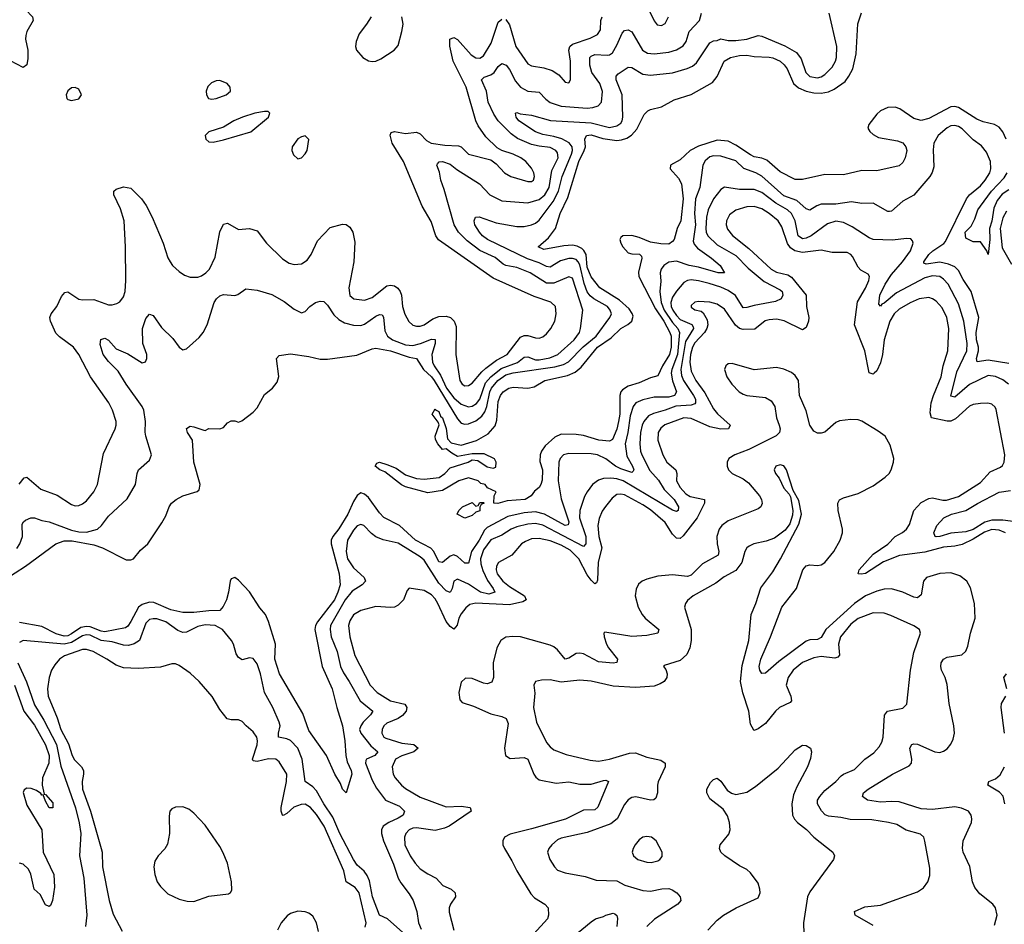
# Model space of a CAD drawing. Header units: inches. Extents: x 1694797 to 1849917, y 907313 to 1017959.
# Tile 115 of 256: x 1724271 to 1729577, y 952641 to 957514. Entities that reach past the tile are written whole.
import ezdxf

# ---------------------------------------------------------------- set-up
doc = ezdxf.new("R2010")
doc.units = ezdxf.units.IN
doc.header["$MEASUREMENT"] = 0
doc.layers.add('B7925', color=7, linetype='Continuous')

msp = doc.modelspace()

# ---------------------------------------------------------------- linework, layer by layer
at = {"layer": 'B7925', "color": 5}
for points, elevation in [([(1724263.1, 957743.1), (1724292.5, 957590), (1724301.5, 957570), (1724340.6, 957530), (1724343.2, 957510), (1724309.2, 957450), (1724303, 957430), (1724302.1, 957410), (1724314.1, 957350), (1724314.1, 957305.9), (1724309, 957271), (1724290, 957256.5), (1724187.5, 957310)], 680), ([(1724190, 954498.5), (1724302.9, 954570), (1724466, 954690), (1724510, 954707.7), (1724553.3, 954706.7), (1724670, 954685.6), (1724717.2, 954670), (1724844.8, 954604.8), (1724870, 954603.8), (1724884.2, 954610), (1724922.5, 954657.5), (1724961.6, 954690), (1725036.9, 954803.1), (1725057.7, 954842.3), (1725075.6, 954890), (1725089.6, 954910), (1725114.5, 954930), (1725150, 954948.9), (1725227.2, 954972.8), (1725237.7, 954982.3), (1725242.6, 955010), (1725209.7, 955130), (1725202, 955250), (1725175.6, 955290), (1725170, 955311.3), (1725190, 955323.8), (1725210, 955321.1), (1725262.5, 955302.5), (1725270, 955302), (1725290, 955312.7), (1725350, 955310.6), (1725370, 955317.3), (1725390, 955342.8), (1725410, 955353.4), (1725430, 955353), (1725450, 955345.5), (1725467.5, 955352.5), (1725530, 955400.7), (1725550, 955422.8), (1725590, 955494.8), (1725633.2, 955530), (1725658.3, 955561.7), (1725667.3, 955592.7), (1725654, 955690), (1725670, 955706), (1725730, 955714.6), (1725830, 955699.6), (1725890, 955685.2), (1725930, 955685.5), (1726087.1, 955707.1), (1726170, 955741.4), (1726190, 955745.3), (1726270, 955730.6), (1726370, 955695.7), (1726408.8, 955688.8), (1726447.9, 955630), (1726489.8, 955590), (1726504.1, 955570), (1726630, 955363.9), (1726650, 955341.2), (1726670, 955335.3), (1726690, 955338), (1726730, 955352.8), (1726761.4, 955378.6), (1726777.5, 955402.5), (1726788.4, 955430), (1726804.6, 955510), (1726813, 955530), (1726848.5, 955570), (1726890, 955600.8), (1726930, 955612.8), (1727155.4, 955644.6), (1727202.3, 955657.7), (1727228.3, 955671.7), (1727307.8, 955752.2), (1727378.6, 955810), (1727451.9, 955910), (1727459.5, 955930), (1727454.1, 955950), (1727438.1, 955970), (1727365.2, 956010), (1727345.9, 956025.9), (1727330, 956047.7), (1727313.8, 956093.8), (1727290, 956193.4), (1727281.1, 956210), (1727270, 956222), (1727250, 956228.4), (1727230, 956227.6), (1727185.1, 956214.9), (1727130, 956181), (1727110, 956183.9), (1727070, 956204.4), (1727006.9, 956226.9), (1726792.6, 956330), (1726765.7, 956350), (1726748.2, 956370), (1726723.2, 956410), (1726719.4, 956430), (1726726.9, 956450), (1726747.5, 956452.5), (1726839.5, 956419.5), (1726950, 956400.5), (1726990, 956399.8), (1727030, 956408.8), (1727050, 956418), (1727070, 956435.2), (1727145.7, 956534.3), (1727175.2, 956590), (1727195.4, 956670), (1727244.7, 956790), (1727249.6, 956810), (1727247.9, 956830), (1727231.4, 956851.4), (1727192.1, 956872.1), (1727150, 956885.6), (1727090, 956895.4), (1727051.4, 956910), (1726960.2, 956970), (1726946.6, 956990), (1726942.9, 957010), (1726950, 957013.8), (1726967.3, 957007.3), (1727030, 956999.5), (1727131.7, 956971.7), (1727350, 956959.3), (1727450, 956933.6), (1727490, 956942), (1727510, 956956.5), (1727517.8, 956970), (1727521.2, 956990), (1727517.5, 957110), (1727484.7, 957190), (1727484.8, 957210), (1727496.9, 957223.1), (1727550, 957259.3), (1727570, 957256.8), (1727630, 957221.6), (1727670, 957215.1), (1727790, 957228.8), (1727868.4, 957251.6), (1727896.1, 957263.9), (1727918.6, 957281.4), (1727990, 957390.5), (1728010, 957401), (1728030, 957402), (1728050, 957411.3), (1728090, 957401.6), (1728130, 957401.5), (1728189, 957410), (1728250, 957429.1), (1728270, 957426.2), (1728393.7, 957373.7), (1728457.1, 957337.1), (1728483.2, 957303.2), (1728508.4, 957230), (1728530, 957207.6), (1728570, 957201.5), (1728590, 957206.9), (1728610, 957219), (1728650, 957259.2), (1728667.4, 957290), (1728673, 957310), (1728674.4, 957370), (1728632.7, 957550)], 640), ([(1724255.2, 954664.8), (1724271.4, 954690), (1724285.4, 954730), (1724284, 954796), (1724290.7, 954809.3), (1724301.8, 954818.2), (1724330, 954831.3), (1724350, 954831.3), (1724390, 954817.1), (1724430, 954809.5), (1724550, 954764.2), (1724590, 954754.6), (1724630, 954753.6), (1724689.7, 954770), (1724712.3, 954790), (1724750, 954839.5), (1724850, 954933.7), (1724895.3, 955010), (1724903.9, 955070), (1724910.8, 955089.2), (1724970, 955141.6), (1724981, 955170), (1724950.7, 955270), (1724946.8, 955293.2), (1724949.7, 955350.3), (1724939.1, 955410), (1724930.6, 955430), (1724845.4, 955550), (1724801.4, 955621.4), (1724750, 955672.8), (1724721.5, 955710), (1724704.9, 955764.9), (1724708.7, 955791.3), (1724730, 955799.3), (1724750, 955787.7), (1724790, 955741.6), (1724853.4, 955713.4), (1724930, 955666), (1724948.6, 955671.4), (1724956.8, 955690), (1724955.4, 955710), (1724934.5, 955770), (1724932.5, 955850), (1724950, 955903.8), (1724970, 955927.7), (1724990, 955920.7), (1725035.5, 955855.5), (1725097, 955797), (1725130, 955750.7), (1725150, 955736.3), (1725170, 955740.7), (1725237.8, 955802.2), (1725259.5, 955830), (1725280.7, 955870), (1725318.9, 955990), (1725331.2, 956010), (1725350, 956027.4), (1725370, 956034.4), (1725430, 956028.5), (1725446.3, 956033.7), (1725490, 956064.4), (1725550, 956056.9), (1725630, 956034.4), (1725696.8, 955996.8), (1725750, 955954.9), (1725790, 955935.8), (1725810, 955943), (1725835.1, 955970), (1725865.2, 955990), (1725890, 955998.7), (1725910, 955997), (1725930, 955975.8), (1725964.1, 955924.1), (1725990, 955899.8), (1726021.6, 955881.6), (1726070, 955868.3), (1726110, 955866.7), (1726130, 955874), (1726190, 955917), (1726210, 955926.8), (1726224.5, 955924.5), (1726232.2, 955912.2), (1726237.9, 955837.9), (1726252.4, 955810), (1726279.8, 955790), (1726350, 955763.6), (1726390, 955758.6), (1726430.7, 955769.3), (1726490, 955794.1), (1726510, 955792.3), (1726510.1, 955770), (1726491.8, 955710), (1726495.6, 955670), (1726504.9, 955650), (1726539.2, 955599.2), (1726571, 955530), (1726610, 955477.7), (1726650, 955443.7), (1726690, 955428.1), (1726710, 955431.7), (1726732.9, 955447.1), (1726750, 955470.9), (1726781.3, 955558.7), (1726809.2, 955590), (1726864.9, 955635.1), (1726952.9, 955667.1), (1726990, 955697), (1727010, 955698.1), (1727050, 955682.6), (1727070, 955682.6), (1727127.9, 955692.1), (1727171.2, 955710), (1727259.6, 955790), (1727287.2, 955830), (1727293.3, 955850), (1727306.5, 955950), (1727250, 956121.2), (1727230, 956129.1), (1727150, 956094.9), (1727110, 956095.8), (1727022.4, 956150), (1726950, 956179.7), (1726890, 956190.9), (1726877.3, 956197.3), (1726833.3, 956233.3), (1726750, 956271.6), (1726682.2, 956322.2), (1726634.9, 956370), (1726612.8, 956410), (1726559.3, 956599.4), (1726540.6, 956650), (1726533, 956693), (1726519.7, 956730), (1726521.8, 956738.2), (1726531, 956749), (1726549.3, 956750.7), (1726590, 956736.6), (1726627.3, 956707.3), (1726749.6, 956629.6), (1726804.9, 956570), (1726870, 956538.3), (1727010, 956528.4), (1727070, 956545.7), (1727100.6, 956570), (1727125.1, 956610), (1727138.1, 956701.9), (1727172.5, 956770), (1727170, 956796.8), (1727160.7, 956810), (1727130, 956825.9), (1727070, 956832.4), (1727030, 956842.7), (1726954.5, 956874.5), (1726919.6, 956899.6), (1726850, 956969.9), (1726826.1, 957006.1), (1726796.2, 957070), (1726785.8, 957130), (1726759.3, 957190), (1726774.9, 957205.1), (1726810, 957217.6), (1726828, 957230), (1726850, 957262.7), (1726870, 957278.9), (1726892.3, 957270), (1726910, 957246.4), (1726943.3, 957183.3), (1726970.8, 957150.8), (1727010, 957130.1), (1727070, 957123.2), (1727105.9, 957085.9), (1727130, 957068.4), (1727190, 957048.8), (1727330, 957038.3), (1727359, 957041), (1727389.2, 957050.8), (1727406.6, 957070), (1727411.7, 957128.3), (1727397.4, 957170), (1727354.7, 957230), (1727344.4, 957270), (1727343.2, 957310), (1727350, 957318.4), (1727370, 957326.3), (1727436.8, 957323.2), (1727450, 957324.8), (1727464.9, 957335.2), (1727490, 957376.5), (1727518.7, 957441.3), (1727530, 957455.6), (1727550, 957460.2), (1727570, 957449.1), (1727627.8, 957350), (1727654.7, 957334.7), (1727690, 957329.6), (1727770, 957340.1), (1727810, 957351.2), (1727846, 957374), (1727862.8, 957397.2), (1727878.3, 957450), (1727934.3, 957510), (1727945.4, 957550)], 660), ([(1729587.3, 956870), (1729569.1, 956910), (1729550, 956935.5), (1729525.1, 956950), (1729464.2, 956964.2), (1729430, 956977.6), (1729330, 957042), (1729310, 957047.4), (1729290, 957045.4), (1729170, 956982.4), (1729130, 956970.7), (1729090, 956982), (1729013.8, 957033.8), (1728990, 957042.7), (1728950, 957041.8), (1728910, 957024.1), (1728890, 957005.5), (1728846.9, 956950), (1728842.8, 956930), (1728852, 956912), (1728870, 956895), (1728900.1, 956880.1), (1729001.4, 956861.4), (1729030.2, 956850.2), (1729046.7, 956830), (1729051.7, 956810), (1729043.7, 956770), (1729030, 956744.5), (1729010, 956727), (1728890, 956699.7), (1728810, 956701), (1728710, 956678), (1728610, 956679.8), (1728490, 956652.9), (1728450, 956653.5), (1728370, 956694.4), (1728297.8, 956757.8), (1728270, 956769), (1728230, 956776.3), (1728210, 956785.9), (1728130, 956839.2), (1728090, 956859.2), (1728030, 956864.9), (1727930, 956832.2), (1727885.1, 956810), (1727830, 956760.2), (1727778.3, 956730), (1727777.3, 956710), (1727820.7, 956660.6), (1727837.3, 956630), (1727847.4, 956550), (1727833.8, 956430), (1727815, 956390), (1727798.4, 956330), (1727790, 956319.8), (1727770, 956305.3), (1727726.4, 956306.4), (1727670, 956316.1), (1727610, 956341.7), (1727570, 956351.7), (1727522, 956350), (1727510, 956340.7), (1727505.8, 956330), (1727510.2, 956310), (1727521.2, 956290), (1727550, 956259), (1727570, 956252.6), (1727611.3, 956251.3), (1727621.3, 956241.3), (1727624.6, 956230), (1727605.3, 956154.7), (1727608.1, 956130), (1727696.8, 955956.8), (1727742.6, 955890), (1727775.6, 955830), (1727781.5, 955810), (1727782.7, 955777.3), (1727781.6, 955750), (1727772.5, 955710), (1727734.4, 955650), (1727710, 955596.4), (1727670, 955584.2), (1727610, 955557.7), (1727550, 955539.8), (1727519.2, 955520.8), (1727510.6, 955509.4), (1727504.8, 955490), (1727504.6, 955390), (1727499, 955350), (1727490, 955308.8), (1727466.6, 955253.4), (1727450, 955244.6), (1727391.4, 955248.6), (1727310, 955274.3), (1727270, 955279.4), (1727190, 955281), (1727155.3, 955264.7), (1727102.1, 955217.9), (1727083.1, 955190), (1727075.4, 955170), (1727074.9, 955134.9), (1727088.8, 955090), (1727086.7, 955033.3), (1727079.1, 955010), (1727070, 954994), (1727045.2, 954974.8), (1727026.8, 954950), (1726994.8, 954930), (1726898, 954922), (1726847.8, 954907.8), (1726826, 954910), (1726828, 954950), (1726838, 954970), (1726792, 954992), (1726779, 955010), (1726756, 955016), (1726742, 955030), (1726690, 955046), (1726637.3, 955030), (1726550, 954978), (1726470, 954965.1), (1726350, 954997.7), (1726328.8, 955008.8), (1726238.7, 955078.7), (1726212.7, 955090), (1726186.6, 955110), (1726195.1, 955124.9), (1726210, 955130.2), (1726250, 955118.3), (1726299.2, 955099.2), (1726350, 955062.3), (1726410, 955042.3), (1726450, 955039), (1726531.8, 955048.2), (1726562.7, 955070), (1726590, 955100.7), (1726688.7, 955130), (1726710, 955143), (1726739.5, 955139.5), (1726790, 955105.3), (1726822, 955098), (1726836.5, 955103.5), (1726839, 955130), (1726830, 955148), (1726774.8, 955174.8), (1726710, 955175.1), (1726630, 955162), (1726599, 955179), (1726570, 955202), (1726550, 955199), (1726523.7, 955230), (1726512.1, 955252.1), (1726509.6, 955270.4), (1726532.3, 955332.3), (1726526.8, 955346.8), (1726493.2, 955390), (1726510, 955418), (1726512.4, 955412.4), (1726530, 955404), (1726539.1, 955379.1), (1726550, 955370.4), (1726570, 955311.3), (1726576.1, 955256.1), (1726595.6, 955235.6), (1726650, 955221.6), (1726732.6, 955247.4), (1726796.4, 955283.6), (1726832.7, 955327.3), (1726842.7, 955357.3), (1726850, 955457.3), (1726862.9, 955490), (1726877.4, 955510), (1726907.6, 955530), (1726930, 955535.5), (1727010, 955530.1), (1727043.9, 955536.1), (1727100.7, 955570), (1727222.8, 955597.2), (1727264, 955616), (1727297.7, 955642.3), (1727385.3, 955750), (1727459.3, 955800.7), (1727510, 955850.1), (1727548.5, 955871.5), (1727570.6, 955890), (1727576.4, 955916.4), (1727571.8, 955931.8), (1727555.8, 955955.8), (1727502.8, 956002.8), (1727397.3, 956070), (1727350, 956128.4), (1727330, 956181.5), (1727324, 956250), (1727311.8, 956271.8), (1727301.1, 956281.1), (1727274.6, 956294.6), (1727250, 956299.7), (1727203.4, 956296.6), (1727096.4, 956276.4), (1727064.7, 956290), (1727121.7, 956338.3), (1727158.1, 956390), (1727184.1, 956470), (1727224.4, 956555.6), (1727284, 956750), (1727313.6, 956810), (1727319.7, 956830), (1727316.1, 956870), (1727325.8, 956890), (1727350, 956894.8), (1727414.5, 956874.5), (1727490, 956864.3), (1727513.6, 956866.4), (1727543.3, 956876.7), (1727567.4, 956892.6), (1727596.2, 956923.8), (1727637.3, 957002.7), (1727655.9, 957024.1), (1727670, 957031.3), (1727730, 957045.4), (1727798.1, 957081.9), (1727890, 957111.6), (1728003.9, 957176.1), (1728030, 957207.7), (1728068.4, 957291.6), (1728101.1, 957310), (1728150, 957320.8), (1728190, 957323.4), (1728230, 957316.3), (1728310, 957312.5), (1728330, 957308.3), (1728369.1, 957290), (1728391.5, 957271.5), (1728406.7, 957250), (1728440.4, 957170), (1728467.9, 957147.9), (1728509.8, 957129.8), (1728550, 957119.4), (1728590, 957117.7), (1728630, 957125.3), (1728660.8, 957139.2), (1728719.2, 957180.8), (1728740.2, 957210), (1728760.2, 957250), (1728778.7, 957330), (1728787.9, 957492.1), (1728808.6, 957551.4)], 620), ([(1727663.4, 957563.4), (1727690, 957508.2), (1727706.4, 957486.4), (1727730, 957482.3), (1727750, 957494.4), (1727768.4, 957530)], 680), ([(1724267.9, 955012.1), (1724294.3, 955045.7), (1724310, 955050.2), (1724385.5, 954985.5), (1724473, 954953), (1724550, 954902.2), (1724570, 954896.2), (1724590, 954897.6), (1724610, 954906), (1724630, 954922.4), (1724670.8, 954970), (1724690.8, 955010), (1724722.4, 955177.6), (1724786.2, 955310), (1724791.6, 955330), (1724790.6, 955350), (1724771.5, 955410), (1724751.8, 955450), (1724653.3, 955590), (1724589.8, 955710), (1724560.8, 955750), (1724485.4, 955805.4), (1724465.6, 955825.6), (1724436.1, 955890), (1724432.4, 955910), (1724440.5, 955930), (1724471, 955969), (1724496.5, 956023.5), (1724514.8, 956045.2), (1724530, 956048.9), (1724590, 956009.2), (1724610, 956005.6), (1724670, 956007.7), (1724750, 955977.7), (1724770, 955977.4), (1724793.9, 955986.1), (1724810, 955995.3), (1724830, 956020.5), (1724838.4, 956050), (1724842, 956110), (1724840.2, 956290), (1724833.5, 956430), (1724814.8, 956494.8), (1724778, 956570), (1724778, 956590), (1724790, 956600.5), (1724830, 956614), (1724870, 956606.7), (1724927.6, 956550), (1724953.2, 956513.2), (1724985, 956450), (1725044.5, 956310), (1725070, 956230.8), (1725081.3, 956210), (1725094.9, 956190), (1725130, 956157.6), (1725158.9, 956138.9), (1725190, 956127.6), (1725230, 956128), (1725250, 956134.9), (1725274.3, 956150), (1725293.1, 956170), (1725324.3, 956235.8), (1725348.6, 956371.4), (1725370, 956412.4), (1725390, 956417.6), (1725450, 956384.6), (1725510, 956388.9), (1725550, 956377), (1725601.1, 956310), (1725686.7, 956226.7), (1725722.7, 956202.7), (1725750, 956195), (1725790, 956199), (1725820.7, 956219.3), (1725841.2, 956250), (1725876.5, 956323.5), (1725944.6, 956395.4), (1726010, 956413.1), (1726031.2, 956411.2), (1726050, 956396.4), (1726066.5, 956370), (1726076.3, 956316.3), (1726072.4, 956210), (1726044.6, 956070), (1726050, 956028.4), (1726070.8, 956010), (1726130, 956004.2), (1726170, 956018.2), (1726250, 956079.8), (1726270, 956083.9), (1726290, 956079.8), (1726308.1, 956068.1), (1726321.7, 956050), (1726328.1, 956030), (1726334.6, 955970), (1726347.3, 955927.3), (1726367.8, 955887.8), (1726389.5, 955869.5), (1726410, 955863.5), (1726430, 955864.2), (1726450, 955870.9), (1726496.8, 955903.2), (1726530, 955915.4), (1726570, 955917.7), (1726593, 955910), (1726613.2, 955890), (1726622.4, 955862.4), (1726621.6, 955710), (1726642.3, 955570), (1726654.9, 955550), (1726670, 955542.2), (1726690, 955543.5), (1726710, 955556.6), (1726761.8, 955618.2), (1726783.3, 955636.7), (1726840.7, 955679.3), (1726897.8, 955710), (1726970, 955803.8), (1726990, 955813.1), (1727010, 955813.5), (1727050, 955800.2), (1727070, 955799.1), (1727090, 955806.7), (1727110, 955822.3), (1727132.8, 955850), (1727154.8, 955890), (1727162.9, 955930), (1727158.2, 955970), (1727133, 955993), (1727043.8, 956023.8), (1726822.2, 956122.2), (1726528.1, 956328.1), (1726514.1, 956350), (1726487.6, 956427.6), (1726439.4, 956510), (1726339.5, 956750), (1726278.3, 956850), (1726267, 956893), (1726272.9, 956907.1), (1726290, 956912.7), (1726350, 956901.8), (1726410, 956907.6), (1726430, 956900.2), (1726463.5, 956863.5), (1726488.3, 956848.3), (1726561.9, 956838.1), (1726635.5, 956835.5), (1726650, 956829.3), (1726690, 956789.4), (1726810, 956759.6), (1726838.2, 956738.3), (1726883.2, 956690), (1726917.1, 956670), (1727010, 956642.9), (1727030, 956643.2), (1727040.5, 956650), (1727046.2, 956670), (1727041.2, 956690), (1727030, 956713.7), (1726998.8, 956750), (1726971.8, 956770), (1726931, 956790), (1726869.8, 956809.8), (1726844.5, 956824.5), (1726783.2, 956883.2), (1726742.6, 956942.6), (1726728.6, 956970), (1726677.6, 957150), (1726606.6, 957290), (1726589.2, 957370.8), (1726589, 957410), (1726610, 957417.8), (1726630, 957406.7), (1726704.5, 957324.5), (1726730, 957309.1), (1726750, 957307.1), (1726770, 957318.9), (1726811.6, 957388.4), (1726850, 957500.2), (1726870, 957516.9)], 680), ([(1726164.7, 957530), (1726140.7, 957490), (1726101.3, 957438.7), (1726084, 957396), (1726081.3, 957370), (1726086.4, 957350), (1726119.3, 957310), (1726150, 957292), (1726170, 957288.9), (1726190, 957290.3), (1726216.6, 957303.4), (1726289.7, 957350.3), (1726310, 957374.8), (1726330.9, 957450), (1726336.8, 957490), (1726329.8, 957530)], 720), ([(1726890, 957514.9), (1726910, 957486.4), (1726944.5, 957370), (1727010, 957276.5), (1727030, 957265.2), (1727095.6, 957255.6), (1727139.8, 957239.8), (1727176.5, 957216.5), (1727210, 957177.1), (1727230, 957174), (1727239.6, 957190), (1727238.8, 957290), (1727230.9, 957350), (1727236.5, 957370), (1727250, 957382.3), (1727346, 957414), (1727385, 957435), (1727400.5, 957459.5), (1727402.2, 957510), (1727409.2, 957530)], 680), ([(1729602.4, 955662.4), (1729490, 955679.9), (1729430.8, 955670.8), (1729427.9, 955690), (1729438.2, 955730), (1729438.1, 955750), (1729427.8, 955790), (1729425.4, 955830), (1729439.4, 955910), (1729399.7, 956050), (1729355.3, 956115.3), (1729330, 956162.5), (1729310, 956182.3), (1729276.9, 956196.9), (1729230, 956207.6), (1729156.6, 956196.6), (1729143.5, 956203.5), (1729142.9, 956210), (1729170.5, 956250), (1729192.9, 956270), (1729251.4, 956308.6), (1729260.6, 956319.4), (1729374, 956550), (1729390, 956570), (1729450, 956619.1), (1729474.9, 956650), (1729498.7, 956690), (1729505.1, 956710), (1729502.4, 956750), (1729481.3, 956801.3), (1729454, 956834), (1729410, 956867.3), (1729350, 956926.1), (1729330, 956938.4), (1729310, 956943.9), (1729290, 956941.7), (1729270, 956931.3), (1729220.7, 956890), (1729197.1, 956850), (1729193.9, 956813.9), (1729197.7, 956722.3), (1729189.5, 956690.5), (1729176.9, 956670), (1729090, 956569), (1729030, 956536.2), (1728970, 956482.3), (1728958.4, 956481.6), (1728950, 956481.4), (1728870, 956526.5), (1728810, 956524.8), (1728753.5, 956533.5), (1728670, 956521), (1728590, 956519.9), (1728567.8, 956512.2), (1728530, 956489), (1728510, 956496.1), (1728459.6, 956539.6), (1728390, 956565.9), (1728270, 956671), (1728238.7, 956690), (1728173.5, 956713.5), (1728130, 956753.8), (1728050, 956779.3), (1728010, 956780.8), (1727990, 956774.7), (1727965.5, 956754.5), (1727952.9, 956730), (1727936, 956610), (1727913.3, 956550), (1727907.6, 956470), (1727912.3, 956410), (1727901.1, 956321.1), (1727905.6, 956305.6), (1727924.3, 956284.3), (1727999.3, 956230), (1728045.4, 956190), (1728070.3, 956150), (1728036, 956150), (1727930, 956180.9), (1727879.6, 956190), (1727810, 956213), (1727770, 956207.7), (1727742, 956190), (1727727.2, 956170), (1727721.9, 956150), (1727726.6, 956106.6), (1727721, 956050), (1727728.9, 955990), (1727744.9, 955950), (1727790, 955882.4), (1727817.2, 955850), (1727826.3, 955830), (1727816.1, 955710), (1727785.3, 955630), (1727782.6, 955610), (1727789.4, 955569.4), (1727811.5, 955510), (1727799.4, 955490), (1727770, 955480.4), (1727690, 955480.1), (1727630, 955467.2), (1727591.9, 955450), (1727576.8, 955430), (1727560.2, 955379.8), (1727548.7, 955291.3), (1727534.5, 955230), (1727543.6, 955163.6), (1727573.2, 955110), (1727580.1, 955090), (1727577.9, 955082.1), (1727570, 955075.5), (1727510, 955094.8), (1727481.1, 955110), (1727430, 955148.3), (1727385.1, 955170), (1727350, 955175.5), (1727230, 955177.2), (1727201.6, 955170), (1727183.2, 955150), (1727176.9, 955130), (1727173.2, 955030), (1727190, 954934), (1727230.4, 954810), (1727226.7, 954793.3), (1727210, 954789.9), (1727099.5, 954850), (1727050, 954863), (1726990, 954857.8), (1726901.4, 954838.6), (1726790, 954779.3), (1726775.1, 954764.9), (1726746.4, 954710), (1726705.8, 954650), (1726690, 954586.9), (1726670, 954587), (1726630, 954623.2), (1726610, 954632.1), (1726590, 954624.6), (1726550, 954590.5), (1726530, 954593.4), (1726502.5, 954650), (1726487.1, 954667.1), (1726404.8, 954710), (1726317.2, 954790), (1726232.8, 954832.8), (1726210, 954856.9), (1726150, 954939.6), (1726130, 954957.9), (1726110, 954964.7), (1726089.2, 954950.8), (1726070, 954919.5), (1726039.2, 954850), (1725990, 954771.2), (1725958.5, 954730), (1725949.4, 954710), (1725949.4, 954690), (1725992.8, 954530), (1725998.3, 954470), (1725985.7, 954430), (1725966.6, 954390), (1725875.9, 954270), (1725865.3, 954250), (1725861.9, 954230), (1725901, 954030), (1725954.6, 953910), (1725979.8, 953810), (1726010.9, 953710.9), (1726023.8, 953630), (1726028, 953550), (1726035.6, 953515.6), (1726056.5, 953470), (1726060.3, 953450), (1726030, 953349.6), (1726010, 953369.2), (1726000.1, 953400.1), (1725970, 953449.5), (1725923.7, 953550), (1725830, 953685.5), (1725796.8, 953776.8), (1725670.6, 953990), (1725646.1, 954070), (1725648.8, 954150), (1725612.6, 954272.6), (1725595.4, 954310), (1725565.9, 954346), (1725510, 954432.3), (1725450, 954495.6), (1725430, 954509.6), (1725410, 954502.4), (1725404.6, 954490), (1725396.8, 954430), (1725384.6, 954390), (1725366.8, 954353.2), (1725348.9, 954331.1), (1725290, 954329.9), (1725210, 954320.9), (1725150, 954321.5), (1725085.6, 954334.4), (1724994, 954374), (1724970, 954376.4), (1724930, 954364.2), (1724910.7, 954349.3), (1724870, 954272.3), (1724853, 954247), (1724840.9, 954239.1), (1724730, 954217.5), (1724710, 954220.9), (1724650, 954244.5), (1724630, 954245.9), (1724600.7, 954239.3), (1724550, 954205.8), (1724530, 954195.7), (1724510, 954192.8), (1724466.6, 954206.6), (1724390, 954245.5), (1724270, 954266.7)], 640), ([(1729602.1, 956597.9), (1729565.5, 956574.5), (1729539.3, 956540.7), (1729520.6, 956499.4), (1729510, 956429.7), (1729496.8, 956390), (1729499, 956330), (1729490, 956249), (1729484, 956270), (1729450, 956318), (1729410, 956318), (1729370, 956338), (1729365.7, 956370), (1729398.6, 956401.4), (1729418.9, 956441.1), (1729435.4, 956490), (1729448.7, 956510), (1729508.2, 956590), (1729577.4, 956662.6), (1729592.8, 956690)], 620), ([(1729600.2, 955550), (1729570, 955573.7), (1729530, 955592.4), (1729490, 955597), (1729390, 955549.5), (1729310, 955480.6), (1729290, 955485.6), (1729321.8, 955618.2), (1729375.9, 955730), (1729377.3, 955770), (1729359, 955890), (1729330, 955983.1), (1729274.3, 956090), (1729250, 956117.4), (1729230.8, 956130), (1729190, 956134.9), (1729150, 956124.2), (1728997.1, 956042.9), (1728930, 955987), (1728917.7, 955982.3), (1728910, 955971.6), (1728901.4, 955981.4), (1728907.2, 956030), (1728935.1, 956090), (1728970, 956141.5), (1729029.4, 956210), (1729072, 956270), (1729085.4, 956310), (1729082.7, 956322.7), (1729073.5, 956333.5), (1729050, 956335.3), (1728974.1, 956325.9), (1728870, 956330.7), (1728850, 956338.5), (1728758.3, 956398.3), (1728710, 956421), (1728670, 956429.1), (1728624.6, 956415.4), (1728537.4, 956350), (1728510, 956336.7), (1728490, 956333.6), (1728466, 956350), (1728450.5, 956430.5), (1728429.9, 956470), (1728408.6, 956490), (1728346.3, 956526.3), (1728270, 956583.3), (1728230, 956599.9), (1728150, 956599.3), (1728070, 956611.9), (1728050, 956599.3), (1728010.8, 956550), (1727982, 956490), (1727972.3, 956450), (1727969.7, 956390), (1727971, 956370), (1727979.3, 956350), (1728030, 956301.5), (1728130, 956243.3), (1728196.2, 956176.2), (1728283.3, 956103.3), (1728370, 956059.8), (1728379.8, 956050), (1728384.1, 956030), (1728375.3, 956010), (1728344.2, 955995.8), (1728230, 955975.4), (1728190, 955963.2), (1728170, 955962.5), (1728129.3, 956029.3), (1728090, 956055.2), (1728050, 956074.3), (1727986, 956094), (1727930, 956108.4), (1727890, 956112.6), (1727870, 956109.3), (1727850, 956098.7), (1727810, 956051.3), (1727790, 956019.4), (1727780.2, 955990), (1727782.3, 955970), (1727790.1, 955950), (1727810, 955920.5), (1727830, 955898.8), (1727893.1, 955873.1), (1727900.7, 955860.6), (1727902.7, 955850), (1727859, 955781), (1727834.3, 955630), (1727838, 955598), (1727848.4, 955570), (1727901.8, 955490), (1727912.5, 955470), (1727913.8, 955450), (1727910, 955444.2), (1727890, 955437), (1727807.9, 955432.1), (1727750, 955410.3), (1727686.3, 955393.7), (1727660.5, 955379.5), (1727634.1, 955350), (1727625.2, 955330), (1727617.3, 955290), (1727613.7, 955230), (1727617.3, 955190), (1727624.3, 955170), (1727666.5, 955086.5), (1727713.6, 955033.6), (1727743.7, 954983.7), (1727798.2, 954930), (1727822.3, 954890), (1727820.4, 954870), (1727810, 954865.5), (1727790, 954873), (1727523.2, 955030), (1727490, 955040.1), (1727456.1, 955043.9), (1727418, 955042), (1727390, 955033.2), (1727358.6, 955010), (1727328.4, 954971.6), (1727314.4, 954945.6), (1727289.7, 954870.3), (1727287.9, 954830), (1727321.4, 954730), (1727321.6, 954690), (1727310, 954676.3), (1727090, 954790.6), (1727050, 954799.6), (1727010, 954796.5), (1726950, 954783.1), (1726919.3, 954770), (1726870, 954737.1), (1726810, 954713.1), (1726770, 954658.5), (1726754.2, 954610), (1726756.1, 954583.9), (1726767, 954547), (1726792.9, 954492.9), (1726823.5, 954450), (1726830.9, 954430), (1726799.9, 954420.1), (1726754.6, 954430), (1726690, 954473.3), (1726630, 954501), (1726610.8, 954489.2), (1726601.3, 954450), (1726590.7, 954429.3), (1726570, 954436.8), (1726530, 954479.3), (1726450, 954602.4), (1726430, 954621.5), (1726310, 954694.1), (1726230, 954711.9), (1726190, 954728.2), (1726166.1, 954746.1), (1726126, 954790), (1726110, 954795.6), (1726090, 954787.3), (1726070, 954765.1), (1726037, 954710), (1726029.7, 954650.3), (1726036.8, 954610), (1726070, 954561.9), (1726126.7, 954510), (1726134.4, 954490), (1726117.2, 954470), (1726063.5, 954436.5), (1726025.6, 954390), (1725945.7, 954250), (1725943.3, 954230), (1725948.8, 954190), (1725982.2, 954110), (1726000.1, 954030), (1726016, 953996), (1726047.2, 953950), (1726105.2, 953845.2), (1726173.8, 953790), (1726161.5, 953770), (1726121.2, 953730), (1726108.6, 953710), (1726103, 953690), (1726109.5, 953670), (1726162.9, 953602.9), (1726201.3, 953570), (1726184.5, 953550), (1726140.3, 953530), (1726136.9, 953523.1), (1726135.1, 953510), (1726170, 953417.4), (1726194.1, 953374.1), (1726243.2, 953310), (1726317.4, 953277.4), (1726344.3, 953250), (1726337.7, 953230), (1726310, 953212.1), (1726260.7, 953190), (1726230.6, 953169.4), (1726221.5, 953150), (1726221.3, 953130), (1726231.9, 953090), (1726285.3, 952965.3), (1726310.2, 952890), (1726324.5, 952864.5), (1726370, 952806.2), (1726390.7, 952770), (1726411.6, 952710), (1726420.9, 952650), (1726435.3, 952615.3)], 660), ([(1729584.5, 954750), (1729550, 954764.8), (1729510, 954768.8), (1729470, 954754.5), (1729410, 954716.5), (1729350, 954687.8), (1729310, 954678), (1729250, 954672.9), (1729150, 954646.5), (1729012.5, 954627.5), (1728925.8, 954594.2), (1728830, 954531), (1728806.7, 954526.7), (1728789.8, 954530), (1728794.7, 954550), (1728870, 954635.7), (1728950.6, 954689.4), (1728989.8, 954730), (1729028.8, 954751.2), (1729050.6, 954769.4), (1729065.6, 954794.4), (1729090.5, 954870), (1729130, 954912.9), (1729170, 954935.4), (1729190, 954939.3), (1729246.3, 954926.3), (1729266.4, 954926.4), (1729330, 954946.3), (1729450, 955021.1), (1729501.3, 955078.7), (1729556.5, 955103.5), (1729567.5, 955112.5), (1729576.5, 955130), (1729580.6, 955170), (1729533.8, 955413.8), (1729527.7, 955427.7), (1729510, 955442.4), (1729488.2, 955448.2), (1729450, 955447.6), (1729410, 955440.6), (1729390, 955432.1), (1729315.2, 955364.8), (1729290, 955352.3), (1729270, 955351.3), (1729185.8, 955370), (1729177.2, 955397.2), (1729183.4, 955450), (1729195.5, 955490), (1729238, 955590), (1729247.6, 955650), (1729273.9, 955730), (1729278, 955850), (1729267.3, 955910), (1729241.8, 955961.8), (1729210, 955998.3), (1729190, 956011.2), (1729170, 956017.4), (1729119.3, 956010), (1729070, 955989.8), (1729010, 955954.9), (1728983.2, 955930), (1728960.8, 955890), (1728930.1, 955790), (1728920.4, 955710), (1728910, 955666.6), (1728890, 955623.1), (1728876, 955610), (1728870, 955604.8), (1728850, 955611.8), (1728826.1, 955730), (1728770.4, 955870), (1728786.2, 955993.8), (1728830, 956068.9), (1728847.1, 956110), (1728850.9, 956130.9), (1728843, 956143), (1728804.4, 956164.4), (1728790, 956181.1), (1728758.9, 956238.9), (1728749.9, 956249.9), (1728730, 956260.3), (1728650, 956260.2), (1728590, 956272.5), (1728490, 956260.9), (1728448.5, 956268.5), (1728424.9, 956284.9), (1728408.3, 956308.3), (1728378.8, 956398.8), (1728358.9, 956430), (1728310, 956469.9), (1728270, 956494.8), (1728230, 956508), (1728190, 956505.5), (1728131.3, 956488.7), (1728096.8, 956463.2), (1728079.4, 956430), (1728078.8, 956410), (1728085.7, 956385.7), (1728111.9, 956351.9), (1728201.4, 956281.4), (1728321.5, 956170), (1728350, 956153.5), (1728410, 956140.5), (1728430, 956127.5), (1728509.6, 956030), (1728512.2, 955970), (1728523.6, 955910), (1728522.1, 955890), (1728510, 955855.3), (1728490, 955843.2), (1728391.4, 955891.4), (1728350, 955900.7), (1728310, 955897.8), (1728288.8, 955891.2), (1728232.5, 955847.5), (1728170, 955845.2), (1728150, 955851.5), (1728127.9, 955867.9), (1728070, 955954.5), (1728030, 955981), (1727990, 955993.2), (1727930, 955995.8), (1727910, 955992.6), (1727890, 955974.5), (1727890, 955965.5), (1727910, 955950.6), (1727943.4, 955943.4), (1727954.6, 955934.6), (1727976.7, 955896.7), (1727979, 955870), (1727973.9, 955850), (1727961.9, 955830), (1727910, 955774.1), (1727896.4, 955750), (1727886.6, 955710), (1727883.2, 955670), (1727890, 955620.7), (1727915.7, 955570), (1727963.9, 955503.9), (1728010, 955417.3), (1728031.8, 955391.8), (1728099.7, 955330), (1728091.8, 955310), (1728050, 955308.9), (1727990, 955320.9), (1727890, 955366.6), (1727850, 955368.7), (1727748.6, 955331.4), (1727726.1, 955313.8), (1727712.7, 955290), (1727710.6, 955250), (1727737.2, 955170), (1727759.4, 955130), (1727806.8, 955090), (1727812.5, 955070), (1727811.6, 955030), (1727830, 954993.7), (1727861, 954961), (1727884.9, 954944.9), (1727961.5, 954930), (1727962.3, 954910), (1727921.9, 954830), (1727846, 954734), (1727830, 954719.9), (1727810, 954720.5), (1727790, 954742.8), (1727750, 954805.4), (1727670, 954873.8), (1727630, 954901.1), (1727530, 954954.8), (1727510, 954959.2), (1727490, 954956.4), (1727463.6, 954936.5), (1727427.7, 954892.3), (1727410, 954866.9), (1727393.2, 954826.8), (1727387.6, 954790), (1727391.4, 954730), (1727408.2, 954670), (1727387.7, 954592.3), (1727385.7, 954494.2), (1727378.9, 954481.1), (1727370, 954475.9), (1727350, 954495.3), (1727330, 954524.3), (1727283.6, 954610), (1727237.2, 954657.2), (1727190, 954683.6), (1727130, 954706.9), (1727070, 954719), (1727030, 954716.9), (1726996.2, 954703.8), (1726975.2, 954690), (1726922.4, 954630), (1726851.8, 954590), (1726840.2, 954570), (1726838.6, 954550), (1726844.7, 954530), (1726874.2, 954490), (1726910, 954461.4), (1726990.9, 954410), (1727000.7, 954390), (1726982, 954378), (1726910, 954362.4), (1726728.4, 954371.6), (1726696.2, 954363.8), (1726674.5, 954345.5), (1726650, 954314), (1726637.1, 954290), (1726627.8, 954252.2), (1726610, 954230.8), (1726590, 954245.6), (1726570, 954272.5), (1726525.2, 954370), (1726510, 954395.2), (1726490, 954415.2), (1726450, 954438.6), (1726370, 954452.7), (1726359.8, 954440.2), (1726339, 954390), (1726310, 954359.8), (1726290, 954349.8), (1726270, 954347), (1726190, 954353), (1726110, 954332.2), (1726070, 954308.7), (1726050, 954276.4), (1726043.1, 954250), (1726049.6, 954190), (1726077.4, 954090), (1726159.5, 953930), (1726197.1, 953890), (1726270, 953845.3), (1726346.2, 953826.2), (1726357.6, 953810), (1726353.2, 953790), (1726334.3, 953765.7), (1726310.1, 953749.9), (1726250, 953724.7), (1726233.7, 953710), (1726223.8, 953690), (1726222.7, 953670), (1726234, 953650), (1726244.5, 953644.5), (1726330, 953617.3), (1726395.5, 953610), (1726418, 953590), (1726394.9, 953570), (1726330, 953549.3), (1726295.4, 953530), (1726278.4, 953490), (1726284.1, 953450), (1726293.7, 953430), (1726327.9, 953390), (1726350, 953372.5), (1726430, 953326.4), (1726570, 953274.7), (1726650, 953277.1), (1726698, 953270), (1726704.4, 953250), (1726584.8, 953170), (1726561.1, 953158.9), (1726510, 953147), (1726410, 953160.3), (1726390, 953159.6), (1726370, 953150.5), (1726352.6, 953130), (1726345.3, 953110), (1726347.1, 953070), (1726374.5, 953010), (1726402.1, 952970), (1726430, 952940.6), (1726470, 952913.2), (1726516, 952890), (1726550.9, 952850.9), (1726596, 952830), (1726618.6, 952810), (1726619.1, 952790), (1726593.2, 952750), (1726585.7, 952730), (1726586.3, 952706.3), (1726611.1, 952610)], 680), ([(1729590, 956482.6), (1729570, 956446.4), (1729555.9, 956390), (1729565.8, 956285.8), (1729617, 956197)], 640), ([(1729523.9, 952636.1), (1729539.8, 952690), (1729530, 952729.5), (1729516, 952750), (1729444.7, 952804.7), (1729419.5, 952839.5), (1729406.2, 952870), (1729391.8, 952951.8), (1729355.7, 953030), (1729352, 953052), (1729356.1, 953090), (1729400.5, 953190), (1729402.5, 953210), (1729398.4, 953230), (1729385.3, 953250), (1729347.6, 953267.6), (1729310, 953273.3), (1729190, 953259.9), (1729130, 953262.5), (1729010, 953300.9), (1728970, 953303.5), (1728910, 953299.1), (1728840.9, 953310), (1728812.6, 953330), (1728818.7, 953350), (1728843.1, 953370), (1728975.3, 953450), (1729064.8, 953495.2), (1729077.2, 953510), (1729078.6, 953530), (1729068.4, 953590), (1729078.4, 953610), (1729090, 953614), (1729110, 953610.8), (1729203.8, 953570), (1729230, 953566.4), (1729250, 953573.1), (1729270, 953587.2), (1729288.8, 953611.2), (1729301.4, 953638.6), (1729308.7, 953670), (1729306, 953710), (1729279.9, 953830), (1729270, 953933.2), (1729259.4, 953970), (1729238.8, 954010), (1729234.8, 954030), (1729237.6, 954050), (1729250.6, 954069.4), (1729270, 954080.7), (1729347.9, 954092.1), (1729370, 954112.7), (1729381.2, 954138.8), (1729395.6, 954210), (1729420.9, 954290), (1729416.9, 954370), (1729394.5, 954454.5), (1729374.6, 954490), (1729337.5, 954517.5), (1729290, 954534.9), (1729230, 954531.6), (1729158.9, 954510), (1729142.7, 954490), (1729130, 954415.6), (1729110, 954400.2), (1729090, 954402.7), (1729030, 954431.3), (1728970, 954447.6), (1728930, 954446), (1728890, 954434.9), (1728830, 954409.9), (1728770, 954369.5), (1728614.8, 954230), (1728590, 954185.7), (1728570, 954176), (1728530, 954172.9), (1728510, 954165.7), (1728362.3, 954057.7), (1728290, 953994.7), (1728270, 953991.8), (1728259.7, 954010), (1728256.2, 954030), (1728264.9, 954070), (1728317.2, 954190), (1728378.6, 954350), (1728456.8, 954450), (1728491.2, 954550), (1728510, 954571.4), (1728530, 954577.6), (1728570, 954574.6), (1728590, 954577.7), (1728610, 954590.2), (1728658.1, 954650), (1728692.5, 954710), (1728706, 954750), (1728705.3, 954770), (1728682.3, 954870), (1728681.1, 954910), (1728690, 954927), (1728710, 954939.4), (1728790, 954961.6), (1728870, 955003.9), (1728935.8, 955050), (1728956.4, 955070), (1728968.5, 955090), (1728980.9, 955130), (1728981.4, 955150), (1728962.3, 955222.3), (1728934.8, 955270), (1728898.2, 955298.2), (1728810, 955351.9), (1728790, 955359.3), (1728750, 955361.4), (1728690, 955354.2), (1728670, 955345.1), (1728610, 955292.9), (1728590, 955286.8), (1728570, 955287.7), (1728550, 955296.9), (1728529.2, 955329.2), (1728510, 955406.6), (1728472.9, 955490), (1728468.6, 955570), (1728450, 955598.3), (1728430, 955614), (1728390, 955631.8), (1728350, 955640.3), (1728230, 955628.9), (1728110, 955661.5), (1728090, 955659.7), (1728076.4, 955650), (1728070.3, 955629.7), (1728082.3, 955590), (1728108.6, 955550), (1728147.6, 955510), (1728170, 955497.1), (1728190, 955489.5), (1728290, 955479.8), (1728320.9, 955460.9), (1728339.8, 955430), (1728350.1, 955370), (1728364.6, 955330), (1728369.1, 955310), (1728365.9, 955290), (1728347.6, 955272.4), (1728201.3, 955198.7), (1728126, 955170), (1728092.9, 955150), (1728083.2, 955130), (1728083.2, 955110), (1728090.2, 955090), (1728111.6, 955070), (1728170, 955040.5), (1728199, 955019), (1728257.8, 954950), (1728269.3, 954930), (1728272.4, 954907.6), (1728264.6, 954890), (1728250, 954879.8), (1728090, 954814.9), (1728054.8, 954790), (1728041.2, 954770), (1728028.6, 954730), (1728029.6, 954690.4), (1728039.1, 954650), (1728034.8, 954630), (1727950, 954582.4), (1727890, 954521.8), (1727870, 954514.4), (1727790, 954523.4), (1727710, 954516), (1727650, 954500.8), (1727624.9, 954490), (1727605.6, 954474.4), (1727593.2, 954446.8), (1727588.8, 954410), (1727604.2, 954350), (1727625.5, 954310), (1727642.1, 954290), (1727714.9, 954230), (1727710.4, 954210), (1727650, 954197.3), (1727570, 954192.3), (1727424.8, 954215.2), (1727419.1, 954210), (1727421.5, 954190), (1727433.2, 954150), (1727444.1, 954130), (1727493.6, 954070), (1727488.9, 954051.1), (1727470, 954047.5), (1727390, 954055.1), (1727310, 954097.4), (1727290, 954102.5), (1727270, 954099.9), (1727230, 954074.9), (1727210, 954069.9), (1727170, 954118.9), (1727150, 954136.2), (1727130, 954145.8), (1726969.1, 954189.1), (1726928.2, 954191.8), (1726890, 954187.5), (1726864.1, 954170), (1726842.8, 954130), (1726822.6, 954050), (1726824.4, 953970), (1726814.8, 953945.2), (1726790, 953937), (1726770, 953939.6), (1726710, 953965), (1726673.3, 953966.7), (1726650, 953945.2), (1726638, 953890), (1726643.2, 953850), (1726656, 953836), (1726717.1, 953817.1), (1726810, 953775.8), (1726870, 953760.5), (1726892.4, 953750), (1726902.7, 953722.7), (1726883.9, 953590), (1726888.5, 953550), (1726913.7, 953533.7), (1726990, 953539.1), (1727010, 953530.1), (1727041.7, 953450), (1727053.1, 953433.1), (1727070, 953419.7), (1727161.9, 953401.9), (1727230, 953409.5), (1727290, 953396.1), (1727350, 953396.8), (1727416.7, 953416.7), (1727430, 953416.9), (1727443.8, 953410), (1727386.9, 953273.1), (1727370, 953258.2), (1727310, 953256), (1727211.9, 953208.1), (1727030, 953155.2), (1726913.5, 953126.5), (1726884.2, 953110), (1726874.6, 953090), (1726874.6, 953070), (1726883.6, 953050), (1726923.5, 952983.5), (1726949.5, 952929.5), (1727025.9, 952805.9), (1727044.6, 952784.6), (1727101.1, 952750), (1727118.9, 952730), (1727120.9, 952690), (1727114.6, 952670), (1727042.3, 952590)], 720), ([(1728870, 952635.3), (1728773.2, 952690), (1728769.2, 952710), (1728825.2, 952734.8), (1728910, 952744.8), (1729110, 952815.3), (1729142, 952838), (1729165.1, 952870), (1729175.7, 952904.3), (1729175.5, 952944.5), (1729149.7, 953089.7), (1729143.6, 953110), (1729126.2, 953126.2), (1729048.5, 953148.5), (1728998.1, 953178.1), (1728953.2, 953190), (1728863.3, 953203.3), (1728746.4, 953206.4), (1728696.9, 953216.9), (1728630, 953223.4), (1728611.8, 953231.8), (1728591.9, 953251.9), (1728571.4, 953290), (1728571.4, 953310), (1728582.4, 953330), (1728610, 953361.8), (1728668.9, 953410), (1728698.7, 953441.3), (1728710, 953450.2), (1728770, 953474.9), (1728826.3, 953530), (1728874.4, 953565.6), (1728902.8, 953597.2), (1728917.6, 953622.4), (1728924.7, 953650), (1728932.3, 953767.7), (1728948.2, 953790), (1729030, 953806.4), (1729052.3, 953827.7), (1729072, 954010), (1729090, 954106), (1729125.6, 954210), (1729120.9, 954230), (1729089.8, 954249.8), (1728965.6, 954305.6), (1728930, 954317), (1728870, 954319.9), (1728790, 954289.1), (1728750, 954258.9), (1728694.4, 954190), (1728683.4, 954150), (1728689.4, 954090.6), (1728679.5, 954080.5), (1728664.3, 954075.7), (1728590, 954083.4), (1728550, 954076.7), (1728490, 954051.5), (1728438.8, 954010), (1728412.6, 953970), (1728401.6, 953930), (1728427.6, 953870), (1728430, 953845.1), (1728423.2, 953836.8), (1728365.2, 953810), (1728343.5, 953790), (1728290, 953722.2), (1728250, 953693.5), (1728230, 953685.2), (1728227.8, 953687.8), (1728210, 953719.3), (1728200.5, 953790), (1728167.9, 953887.9), (1728155.4, 953950), (1728164.5, 954035.5), (1728200.2, 954170), (1728212.3, 954310), (1728239, 954370), (1728265.7, 954454.3), (1728330, 954540.3), (1728370.9, 954610), (1728470, 954796), (1728485.1, 954850), (1728470, 954924), (1728438.9, 954978.9), (1728403.7, 955090), (1728390, 955111.8), (1728370, 955116.2), (1728346, 955110), (1728337.3, 955090), (1728344.4, 955070), (1728364, 955044), (1728390, 954990.8), (1728418.3, 954958.3), (1728424.8, 954944.8), (1728437.1, 954870), (1728435.6, 954844.4), (1728421.7, 954798.3), (1728395.8, 954764.2), (1728338.6, 954721.4), (1728294.5, 954705.5), (1728228.4, 954691.6), (1728201.6, 954678.4), (1728190, 954669.6), (1728178.3, 954650), (1728162.6, 954590), (1728130, 954547.6), (1728067.7, 954512.3), (1728022, 954478), (1727901.3, 954410), (1727870, 954386.3), (1727859.1, 954370), (1727854.4, 954350), (1727889.4, 954230), (1727890.2, 954170), (1727882, 954130), (1727865.8, 954094.2), (1727830, 954061.7), (1727744, 954036), (1727741, 954030), (1727753.4, 954013.4), (1727761.3, 953990), (1727758, 953970), (1727744.2, 953950), (1727723.2, 953936.8), (1727690, 953924.5), (1727590, 953917.3), (1727470, 953923.4), (1727350, 953950.5), (1727290, 953957), (1727190, 953945.8), (1727130, 953958), (1727083.1, 953956.9), (1727051.3, 953950), (1727042, 953930), (1727046.4, 953886.4), (1727040.3, 953810), (1727056.1, 953730), (1727110, 953620.3), (1727130, 953596.5), (1727150, 953581.3), (1727216.6, 953556.6), (1727345.5, 953525.5), (1727390, 953520.1), (1727449.5, 953530), (1727557.3, 953562.7), (1727590, 953564.3), (1727650, 953541.7), (1727725.7, 953525.7), (1727750.3, 953510), (1727750.2, 953490), (1727711.8, 953408.2), (1727707.5, 953390), (1727709.1, 953350), (1727699.4, 953320.6), (1727687.7, 953312.3), (1727670.2, 953309.8), (1727591.5, 953328.5), (1727570, 953323.5), (1727550, 953311.1), (1727530, 953286.6), (1727490.6, 953209.4), (1727457.4, 953182.6), (1727330, 953136.2), (1727190, 953105.3), (1727170, 953096.1), (1727138, 953070), (1727123.1, 953050), (1727116, 953030), (1727127.6, 952990), (1727152.9, 952950), (1727170, 952932.9), (1727210, 952918.6), (1727318.6, 952898.6), (1727378.5, 952878.5), (1727490, 952875.2), (1727532.3, 952852.3), (1727630, 952823.3), (1727670, 952819.6), (1727731.4, 952831.4), (1727770, 952833.5), (1727787.4, 952827.4), (1727812.7, 952810), (1727830.7, 952790), (1727834.4, 952770), (1727818.7, 952750), (1727691.8, 952668.2), (1727650.2, 952630)], 740), ([(1729665.4, 954805.4), (1729570, 954818.6), (1729510, 954817.6), (1729473.4, 954806.6), (1729410, 954768.3), (1729370, 954754.9), (1729290, 954747.7), (1729230, 954729.4), (1729210, 954728.4), (1729204.5, 954730), (1729198, 954750), (1729213.1, 954790), (1729252, 954830), (1729292.8, 954850), (1729369.9, 954870.1), (1729432.3, 954907.7), (1729550, 954968.4), (1729610, 954978.7)], 660), ([(1726500.5, 952450), (1726253.5, 952670), (1726210, 952689.7), (1726172.8, 952790), (1726155.5, 952875.5), (1726143.3, 952903.3), (1726126.9, 952926.9), (1726090, 952960.2), (1726070, 952989.8), (1725996.2, 953130), (1725957.9, 953217.9), (1725909.6, 953290), (1725870, 953360.6), (1725850, 953382), (1725809.8, 953410), (1725793.4, 953530), (1725770.5, 953590.5), (1725730, 953632.2), (1725710, 953641), (1725666.2, 953650), (1725665, 953670), (1725674.4, 953710), (1725669.9, 953729.9), (1725635.2, 953810), (1725590.6, 953890), (1725568.3, 953990), (1725550, 954044.7), (1725530, 954072.6), (1725510, 954077.4), (1725470, 954066.6), (1725450, 954078.7), (1725438, 954098), (1725423.4, 954150), (1725412.6, 954170), (1725363.4, 954230), (1725325.1, 954250), (1725270, 954254.1), (1725230, 954245.2), (1725170, 954214.5), (1725150, 954212.6), (1725123.1, 954223.1), (1725057.8, 954270), (1725010, 954286), (1724990, 954287.3), (1724970, 954282.3), (1724950, 954263.1), (1724917.2, 954170), (1724888.2, 954151.8), (1724857, 954143), (1724830, 954144.6), (1724770, 954163), (1724710, 954170.5), (1724650, 954199), (1724630, 954201), (1724610, 954194.5), (1724550, 954159.2), (1724510, 954151), (1724290, 954170.6), (1724270, 954159.8)], 660), ([(1726133.5, 952626.5), (1726137.3, 952650), (1726099.7, 952810), (1726079.4, 952839.4), (1726029.9, 952870), (1726018.2, 952930), (1725911.7, 953170), (1725870, 953232), (1725837.4, 953270), (1725810, 953287.8), (1725787.3, 953287.3), (1725747.5, 953272.5), (1725710, 953238.8), (1725690, 953227.6), (1725687.2, 953230), (1725679.8, 953250), (1725679.6, 953270), (1725707.9, 953410), (1725710.7, 953450.7), (1725670, 953516.9), (1725651, 953531), (1725611.9, 953531.9), (1725550, 953519.1), (1725530, 953522.7), (1725526.1, 953530), (1725550, 953608.5), (1725551.6, 953630), (1725548.2, 953650), (1725530, 953678.2), (1725491.1, 953710), (1725470, 953733.6), (1725450, 953742.4), (1725410, 953742.4), (1725388.8, 953748.8), (1725350, 953798), (1725308.4, 953868.4), (1725237.8, 953950), (1725190, 953994.8), (1725130, 954035.6), (1725110, 954044), (1725090, 954044.7), (1725030, 954026.2), (1724910, 954018.6), (1724830, 954022.7), (1724790, 954036.3), (1724740.4, 954070), (1724666.6, 954110), (1724630, 954121.7), (1724610, 954121.5), (1724512.5, 954087.5), (1724485.4, 954070), (1724460.9, 954039.1), (1724442.4, 954010), (1724430.2, 953970), (1724421.1, 953910), (1724424.4, 953870), (1724473, 953753), (1724492.3, 953690), (1724533, 953613), (1724553.9, 953550), (1724566.7, 953526.7), (1724604.2, 953490), (1724613.9, 953470), (1724615.1, 953450), (1724607, 953410), (1724610.1, 953370), (1724652, 953250), (1724710.7, 953050), (1724715.3, 953030), (1724716.4, 952950), (1724752.7, 952770), (1724775, 952695), (1724823.5, 952603.5)], 680), ([(1724261.6, 954050), (1724306.8, 953946.8), (1724350, 953823.5), (1724401.6, 953741.6), (1724469, 953610), (1724493.3, 953493.3), (1724571.3, 953268.7), (1724592, 953187.9), (1724600.1, 953130), (1724592.8, 953010), (1724617.2, 952890), (1724632.3, 952690), (1724624.7, 952630)], 660), ([(1729591.7, 953910), (1729574.5, 953970), (1729590, 953991.3)], 680), ([(1724243.4, 953930), (1724293.4, 953790), (1724350, 953714.8), (1724410, 953608.4), (1724429.7, 953550), (1724428.7, 953510), (1724394.3, 953430), (1724391.2, 953391.2), (1724402, 953342), (1724410, 953341), (1724450, 953294.8), (1724450, 953268.7), (1724430, 953269.2), (1724410, 953304), (1724398, 953338), (1724390, 953337.2), (1724385.4, 953345.4), (1724361.5, 953361.5), (1724332.7, 953372.7), (1724310, 953374), (1724295.1, 953364.9), (1724289.5, 953350.5), (1724310, 953282.4), (1724390.3, 953150.3), (1724397, 953030), (1724454, 952910), (1724458, 952842), (1724447, 952770), (1724437.2, 952742.8), (1724430, 952737), (1724410, 952746.4), (1724381.5, 952801.5), (1724348.1, 952830), (1724331.2, 952911.2), (1724318.7, 952938.7), (1724290, 952965.3), (1724270, 952969.8)], 640), ([(1729579.2, 953670), (1729560.2, 953810), (1729561.5, 953830), (1729586, 953870)], 680), ([(1727980.4, 952610), (1728030, 952664.2), (1728064.4, 952690), (1728132.7, 952730), (1728250, 952784.4), (1728261.2, 952810), (1728260.2, 952830), (1728250, 952862.4), (1728210, 952918.9), (1728190, 952935.6), (1728150, 952956.9), (1728070.5, 953010), (1728050.5, 953030), (1728041.6, 953050), (1728046, 953070), (1728093.1, 953126.9), (1728099.5, 953150), (1728096.9, 953190), (1728085.8, 953225.8), (1728062, 953262), (1727990, 953317.3), (1727974.9, 953350), (1727974.9, 953370), (1727994.2, 953405.8), (1728010, 953421.2), (1728030, 953429), (1728050, 953412.3), (1728083.3, 953363.3), (1728107.1, 953347.1), (1728130, 953340.4), (1728190, 953353.5), (1728236.9, 953383.1), (1728357.8, 953482.2), (1728450, 953580.9), (1728490, 953606), (1728510, 953605.2), (1728532.7, 953590), (1728538, 953570), (1728533.6, 953533.6), (1728516.4, 953490), (1728458.6, 953381.4), (1728440.9, 953339.1), (1728431.5, 953290), (1728436.5, 953230), (1728447.5, 953207.5), (1728463.5, 953190), (1728511.6, 953151.6), (1728551.1, 953110), (1728652.7, 953030), (1728662.7, 953010), (1728656, 952990), (1728530, 952816.4), (1728516, 952790), (1728494.5, 952650), (1728496.1, 952590)], 760), ([(1729579.7, 953290), (1729571.2, 953331.2), (1729552.4, 953352.4), (1729488, 953390), (1729494.5, 953410), (1729530, 953424.4), (1729554.4, 953445.6), (1729578.5, 953490)], 680), ([(1725881.8, 952601.8), (1725870.9, 952650), (1725850, 952685.1), (1725830, 952700.5), (1725810, 952707.8), (1725770, 952712.8), (1725730, 952699.7), (1725712.5, 952687.5), (1725680.4, 952650), (1725659.5, 952610)], 720), ([(1727250, 952572.8), (1727350, 952655.1), (1727374.3, 952670), (1727417.6, 952682.4), (1727430, 952690.1), (1727470, 952700.4), (1727478, 952698), (1727488.4, 952688.4), (1727492.2, 952672.2), (1727489, 952630)], 720)]:
    msp.add_lwpolyline(points, dxfattribs=dict(at, elevation=elevation))
for points, elevation in [([(1725350, 957187), (1725330, 957184.5), (1725305.1, 957174.9), (1725285.1, 957154.9), (1725275.5, 957130), (1725277.1, 957110), (1725288.2, 957090), (1725306.8, 957086.8), (1725330, 957089.5), (1725382.9, 957110), (1725407.6, 957130), (1725405.1, 957150), (1725389.7, 957169.7)], 720), ([(1724569.6, 957149.6), (1724550, 957146.6), (1724529.4, 957130.6), (1724522, 957110), (1724524.9, 957090), (1724530, 957084.9), (1724550, 957078.6), (1724590, 957088.6), (1724603.5, 957110), (1724590, 957139.6)], 720), ([(1725590, 957019.5), (1725538.8, 957010), (1725472, 956990), (1725424.3, 956970), (1725370, 956935.5), (1725290.6, 956910), (1725270.4, 956890), (1725273.4, 956870), (1725290, 956855.5), (1725314.4, 956854.4), (1725370, 956866.2), (1725516.2, 956910), (1725612.3, 956990), (1725619, 957010), (1725610, 957019)], 720), ([(1725810, 956888.7), (1725790, 956884), (1725770, 956872.7), (1725739.3, 956830), (1725738, 956810), (1725746.9, 956786.9), (1725770, 956764), (1725790, 956770.8), (1725810, 956791), (1725820.9, 956810), (1725829, 956869)], 720), ([(1726670, 954829.2), (1726628, 954850), (1726638, 954870), (1726658, 954890), (1726710, 954914), (1726730, 954894), (1726742, 954898), (1726750, 954914), (1726770, 954914), (1726774, 954910), (1726758, 954902), (1726751.6, 954888.4), (1726750, 954869), (1726730, 954862), (1726710, 954844)], 620), ([(1725150, 953274.5), (1725110, 953271.8), (1725090, 953262.7), (1725079.1, 953250), (1725075.6, 953224.4), (1725077.3, 953130), (1725067, 953073), (1725052.7, 953047.3), (1725016.5, 953010), (1724998.3, 952981.7), (1724992.9, 952950), (1724998.5, 952910), (1725012.1, 952870), (1725030, 952845.2), (1725070, 952805.8), (1725130, 952775.8), (1725173.9, 952766.1), (1725210, 952764.9), (1725290, 952792.9), (1725395.3, 952804.7), (1725407.5, 952812.5), (1725414, 952826), (1725411.9, 952870), (1725390.6, 952970), (1725364.9, 953030), (1725350, 953060.4), (1725270, 953175.1), (1725210, 953239.6), (1725182.3, 953262.3)], 720), ([(1727650, 953115.1), (1727630, 953111.1), (1727610, 953096.3), (1727587.2, 953070), (1727577, 953050), (1727572.2, 953030), (1727578.4, 953010), (1727602, 952990), (1727650, 952975.6), (1727673.5, 952973.5), (1727710, 952982.3), (1727721.6, 952990), (1727732.7, 953007.3), (1727733.7, 953030), (1727700.5, 953090), (1727676, 953110)], 760)]:
    msp.add_lwpolyline(points, close=True, dxfattribs=dict(at, elevation=elevation))

doc.saveas('drawing.dxf')
